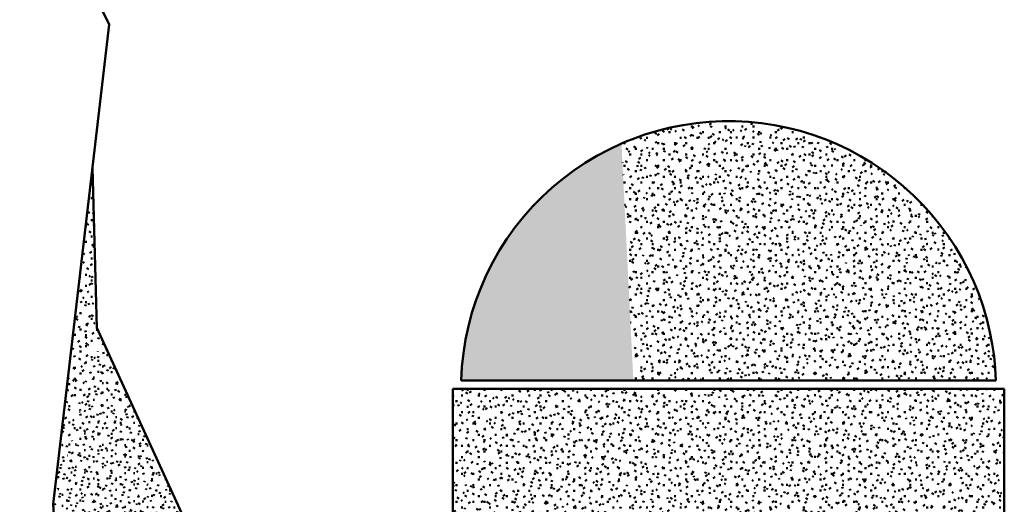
# Model space of a CAD drawing. Header units: millimetres. Extents: x -44271 to 51900, y -56710 to 25730.
# Tile 12 of 61: x -44271 to -26422, y -29002 to -20216. Entities that reach past the tile are written whole.
import ezdxf

# ---------------------------------------------------------------- set-up
doc = ezdxf.new("R2010")
doc.units = ezdxf.units.MM
doc.layers.add('A-DETL-MBND', color=5, linetype='Continuous', lineweight=50)

msp = doc.modelspace()

# ---------------------------------------------------------------- hatches: boundary and pattern name
at = {"layer": 'A-DETL-MBND'}
h = msp.add_hatch(dxfattribs=at)
h.set_pattern_fill('FP_78', color=256, style=0, pattern_type=2)
h.set_pattern_definition([(0.00954, (0.56, -0.89), (406.37808, 101.65467), [33.526, -271.258, -1930.298]), (0.00954, (0.56, -0.89), (406.37808, 101.65467), [-304.784, 33.526, -271.258, -1625.514]), (0.00954, (0.56, -0.89), (406.37808, 101.65467), [-609.568, 33.526, -576.042, -1015.946]), (0.00954, (0.56, -0.89), (406.37808, 101.65467), [-1219.136, 33.526, -271.258, -711.162]), (0.00954, (0.56, -0.89), (406.37808, 101.65467), [-1523.92, 33.526, -169.663, -507.973]), (0.00954, (0.56, -0.89), (406.37808, 101.65467), [-1727.109, 33.526, -474.447]), (120.004, (152.95, 49.93), (-291.1712, 301.06658), [33.522, -271.222, 33.522, -1896.524]), (120.004, (152.95, 49.93), (-291.1712, 301.06658), [-338.266, -271.222, 33.522, -575.966, -1015.813]), (120.004, (152.95, 49.93), (-291.1712, 301.06658), [-1218.976, 33.522, -271.222, 33.522, -677.548]), (120.004, (152.95, 49.93), (-291.1712, 301.06658), [-1557.242, -169.641, 33.522, -474.385]), (240, (203.75, 253.12), (-115.2093, -402.71838), [33.527, -271.261, 33.527, -1896.797]), (240, (203.75, 253.12), (-115.2093, -402.71838), [-338.315, -271.261, 33.527, -576.049, -1015.96]), (240, (203.75, 253.12), (-115.2093, -402.71838), [-1219.152, 33.527, -271.261, 33.527, -677.645]), (240, (203.75, 253.12), (-115.2093, -402.71838), [-1557.467, -169.665, 33.527, -474.453])])
h.paths.add_polyline_path([(-32469.3, -26756.8), (-30135.2, -26756.8), (-28624.3, -22944.8), (-28822.1, -22812.3), (-29026.2, -22689.7), (-29244.7, -22573.1), (-29451.1, -22475.2), (-29670.9, -22383.8), (-29895, -22303.4), (-30135.2, -22230.9), (-30353.6, -22175.9), (-30587, -22129.2), (-30822.5, -22094), (-31059.4, -22070.4), (-31297.1, -22058.4), (-31540.7, -22058.4), (-31781.1, -22070.4), (-32009.9, -22092.7), (-32250.1, -22128.2), (-32479, -22173.5), (-32710, -22231.1), (-32937.9, -22300), (-33162.1, -22379.9), (-32479, -26695.5)])
h = msp.add_hatch(dxfattribs=at)
h.set_pattern_fill('FP_53', color=256, style=0, pattern_type=2)
h.set_pattern_definition([(0.01537, (-3.55, 3.12), (406.33773, 101.697), [33.523, -271.231, 33.523, -1896.583]), (0.01537, (-3.55, 3.12), (406.33773, 101.697), [-338.276, -271.231, 33.523, -575.984, -1015.845]), (0.01537, (-3.55, 3.12), (406.33773, 101.697), [-1219.014, 33.523, -271.231, 33.523, -677.569]), (0.01537, (-3.55, 3.12), (406.33773, 101.697), [-1557.29, -169.646, 33.523, -474.4]), (120.003, (148.83, 53.95), (-291.14385, 301.03939), [33.52, -271.206, -1929.931]), (120.003, (148.83, 53.95), (-291.14385, 301.03939), [-304.726, 33.52, -271.206, -1625.205]), (120.003, (148.83, 53.95), (-291.14385, 301.03939), [-609.452, 33.52, -575.932, -1015.753]), (120.003, (148.83, 53.95), (-291.14385, 301.03939), [-1218.904, 33.52, -271.206, -711.027]), (120.003, (148.83, 53.95), (-291.14385, 301.03939), [-1523.63, 33.52, -169.631, -507.877]), (120.003, (148.83, 53.95), (-291.14385, 301.03939), [-1726.781, 33.52, -474.357]), (240.005, (199.62, 257.14), (-115.1917, -402.73679), [33.528, -271.269, -1930.38]), (240.005, (199.62, 257.14), (-115.1917, -402.73679), [-304.797, 33.528, -271.269, -1625.583]), (240.005, (199.62, 257.14), (-115.1917, -402.73679), [-609.594, 33.528, -576.066, -1015.989]), (240.005, (199.62, 257.14), (-115.1917, -402.73679), [-1219.187, 33.528, -271.269, -711.193]), (240.005, (199.62, 257.14), (-115.1917, -402.73679), [-1523.984, 33.528, -169.67, -507.995]), (240.005, (199.62, 257.14), (-115.1917, -402.73679), [-1727.182, 33.528, -474.467])])
h.paths.add_polyline_path([(-40822, -30395.3), (-40879.1, -30228), (-40939.8, -30061.9), (-41158.4, -30341.7), (-40879.1, -30386.2)])
h.paths.add_polyline_path([(-36269.2, -26756.8), (-33145.9, -26756.8), (-33362, -22461.9), (-33587.3, -22567.2), (-33806.9, -22684), (-34020.2, -22811.8), (-34226.7, -22950.4), (-34425.9, -23099.4), (-34617.1, -23258.4), (-34799.9, -23427), (-34973.9, -23604.8), (-35138.5, -23791.2), (-35293.3, -23985.8), (-35437.9, -24188.1), (-35572, -24397.6), (-35695.2, -24613.7), (-35807.1, -24835.8), (-35907.5, -25063.3), (-35996.1, -25295.7), (-36072.7, -25532.3), (-36141.8, -25794.7), (-36189, -26015.7), (-36228.4, -26261.3), (-36255.2, -26508.5)])
h = msp.add_hatch(dxfattribs=at)
h.set_pattern_fill('FP_55', color=256, style=0, pattern_type=2)
h.set_pattern_definition([(0.01305, (-1.58, 1.67), (406.35585, 101.68056), [33.524, -271.243, 33.524, -1896.667]), (0.01305, (-1.58, 1.67), (406.35585, 101.68056), [-338.291, -271.243, 33.524, -576.01, -1015.89]), (0.01305, (-1.58, 1.67), (406.35585, 101.68056), [-1219.068, 33.524, -271.243, 33.524, -677.599]), (0.01305, (-1.58, 1.67), (406.35585, 101.68056), [-1557.36, -169.654, 33.524, -474.421]), (120.004, (150.8, 52.5), (-291.15933, 301.04803), [33.521, -271.213, -1929.984]), (120.004, (150.8, 52.5), (-291.15933, 301.04803), [-304.734, 33.521, -271.213, -1625.249]), (120.004, (150.8, 52.5), (-291.15933, 301.04803), [-609.469, 33.521, -575.948, -1015.781]), (120.004, (150.8, 52.5), (-291.15933, 301.04803), [-1218.937, 33.521, -271.213, -711.047]), (120.004, (150.8, 52.5), (-291.15933, 301.04803), [-1523.671, 33.521, -169.635, -507.89]), (120.004, (150.8, 52.5), (-291.15933, 301.04803), [-1726.827, 33.521, -474.37]), (240.003, (201.6, 255.68), (-115.19892, -402.73094), [33.527, -271.267, -1930.364]), (240.003, (201.6, 255.68), (-115.19892, -402.73094), [-304.794, 33.527, -271.267, -1625.57]), (240.003, (201.6, 255.68), (-115.19892, -402.73094), [-609.589, 33.527, -576.061, -1015.981]), (240.003, (201.6, 255.68), (-115.19892, -402.73094), [-1219.178, 33.527, -271.267, -711.187]), (240.003, (201.6, 255.68), (-115.19892, -402.73094), [-1523.972, 33.527, -169.669, -507.991]), (240.003, (201.6, 255.68), (-115.19892, -402.73094), [-1727.168, 33.527, -474.463])])
h.paths.add_polyline_path([(-33145.9, -26756.8), (-32469.3, -26756.8), (-33162.1, -22379.9), (-33262.5, -22419.8), (-33362, -22461.9), (-33194.3, -25794.7)])
h = msp.add_hatch(dxfattribs=at)
h.set_pattern_fill('FP_52', color=256, style=0, pattern_type=2)
h.set_pattern_definition([(358.994, (-667.83, -1631.79), (404.94768, 92.28551), [33.413, -270.344, -1923.797]), (358.994, (-667.83, -1631.79), (404.94768, 92.28551), [-303.757, 33.413, -270.344, -1620.04]), (358.994, (-667.83, -1631.79), (404.94768, 92.28551), [-607.515, 33.413, -574.102, -1012.525]), (358.994, (-667.83, -1631.79), (404.94768, 92.28551), [-1215.03, 33.413, -270.344, -708.767]), (358.994, (-667.83, -1631.79), (404.94768, 92.28551), [-1518.787, 33.413, -169.092, -506.262]), (358.994, (-667.83, -1631.79), (404.94768, 92.28551), [-1721.292, 33.413, -472.849]), (120.201, (-515.97, -1584.76), (-290.14889, 299.71437), [33.207, -268.674, -1911.913]), (120.201, (-515.97, -1584.76), (-290.14889, 299.71437), [-301.881, 33.207, -268.674, -1610.032]), (120.201, (-515.97, -1584.76), (-290.14889, 299.71437), [-603.762, 33.207, -570.555, -1006.27]), (120.201, (-515.97, -1584.76), (-290.14889, 299.71437), [-1207.524, 33.207, -268.674, -704.389]), (120.201, (-515.97, -1584.76), (-290.14889, 299.71437), [-1509.405, 33.207, -168.047, -503.135]), (120.201, (-515.97, -1584.76), (-290.14889, 299.71437), [-1710.659, 33.207, -469.928]), (239.282, (-465.35, -1386.85), (-114.80219, -392.00157), [32.701, -264.583, -1882.798]), (239.282, (-465.35, -1386.85), (-114.80219, -392.00157), [-297.284, 32.701, -264.583, -1585.514]), (239.282, (-465.35, -1386.85), (-114.80219, -392.00157), [-594.568, 32.701, -561.867, -990.946]), (239.282, (-465.35, -1386.85), (-114.80219, -392.00157), [-1189.136, 32.701, -264.583, -693.663]), (239.282, (-465.35, -1386.85), (-114.80219, -392.00157), [-1486.42, 32.701, -165.488, -495.473]), (239.282, (-465.35, -1386.85), (-114.80219, -392.00157), [-1684.609, 32.701, -462.772])])
h.paths.add_polyline_path([(-43662.3, -29002.3), (-42787.7, -25993.8), (-42875, -25803.7), (-42952.3, -22899.6), (-43290.2, -25803.7)])
h = msp.add_hatch(dxfattribs=at)
h.set_pattern_fill('FP_59', color=256, style=0, pattern_type=2)
h.set_pattern_definition([(359.99932, (-0.28, -3.23), (406.4002, 101.58818), [33.528, -271.272, -1930.399]), (359.99932, (-0.28, -3.23), (406.4002, 101.58818), [-304.8, 33.528, -271.272, -1625.599]), (359.99932, (-0.28, -3.23), (406.4002, 101.58818), [-609.6, 33.528, -576.072, -1015.999]), (359.99932, (-0.28, -3.23), (406.4002, 101.58818), [-1219.199, 33.528, -271.272, -711.2]), (359.99932, (-0.28, -3.23), (406.4002, 101.58818), [-1523.999, 33.528, -169.672, -508]), (359.99932, (-0.28, -3.23), (406.4002, 101.58818), [-1727.199, 33.528, -474.472]), (120.002, (152.12, 47.57), (-291.19096, 301.13317), [33.526, -271.259, -1930.31]), (120.002, (152.12, 47.57), (-291.19096, 301.13317), [-304.786, 33.526, -271.259, -1625.524]), (120.002, (152.12, 47.57), (-291.19096, 301.13317), [-609.572, 33.526, -576.045, -1015.953]), (120.002, (152.12, 47.57), (-291.19096, 301.13317), [-1219.143, 33.526, -271.259, -711.167]), (120.002, (152.12, 47.57), (-291.19096, 301.13317), [-1523.929, 33.526, -169.664, -507.976]), (120.002, (152.12, 47.57), (-291.19096, 301.13317), [-1727.12, 33.526, -474.45]), (239.998, (202.92, 250.75), (-115.21274, -402.72395), [33.526, -271.257, -1930.29]), (239.998, (202.92, 250.75), (-115.21274, -402.72395), [-304.783, 33.526, -271.257, -1625.508]), (239.998, (202.92, 250.75), (-115.21274, -402.72395), [-609.565, 33.526, -576.039, -1015.942]), (239.998, (202.92, 250.75), (-115.21274, -402.72395), [-1219.131, 33.526, -271.257, -711.16]), (239.998, (202.92, 250.75), (-115.21274, -402.72395), [-1523.913, 33.526, -169.662, -507.971]), (239.998, (202.92, 250.75), (-115.21274, -402.72395), [-1727.102, 33.526, -474.445])])
h.paths.add_polyline_path([(-30135.2, -26756.8), (-28879.8, -26756.8), (-28564.2, -22987.9), (-28624.3, -22944.8), (-29753.8, -25794.7)])
h = msp.add_hatch(dxfattribs=at)
h.set_pattern_fill('FP_58', color=256, style=0, pattern_type=2)
h.set_pattern_definition([(0.00906, (-0.98, 1.02), (406.36893, 101.65626), [33.525, -271.251, -1930.254]), (0.00906, (-0.98, 1.02), (406.36893, 101.65626), [-304.777, 33.525, -271.251, -1625.477]), (0.00906, (-0.98, 1.02), (406.36893, 101.65626), [-609.554, 33.525, -576.028, -1015.923]), (0.00906, (-0.98, 1.02), (406.36893, 101.65626), [-1219.108, 33.525, -271.251, -711.146]), (0.00906, (-0.98, 1.02), (406.36893, 101.65626), [-1523.884, 33.525, -169.659, -507.961]), (0.00906, (-0.98, 1.02), (406.36893, 101.65626), [-1727.069, 33.525, -474.436]), (120.002, (151.41, 51.84), (-291.16382, 301.08417), [33.523, -271.232, -1930.112]), (120.002, (151.41, 51.84), (-291.16382, 301.08417), [-304.755, 33.523, -271.232, -1625.358]), (120.002, (151.41, 51.84), (-291.16382, 301.08417), [-609.509, 33.523, -575.986, -1015.848]), (120.002, (151.41, 51.84), (-291.16382, 301.08417), [-1219.018, 33.523, -271.232, -711.094]), (120.002, (151.41, 51.84), (-291.16382, 301.08417), [-1523.773, 33.523, -169.647, -507.924]), (120.002, (151.41, 51.84), (-291.16382, 301.08417), [-1726.942, 33.523, -474.401]), (240.002, (202.2, 255.03), (-115.20375, -402.73712), [33.528, -271.269, -1930.376]), (240.002, (202.2, 255.03), (-115.20375, -402.73712), [-304.796, 33.528, -271.269, -1625.58]), (240.002, (202.2, 255.03), (-115.20375, -402.73712), [-609.593, 33.528, -576.065, -1015.988]), (240.002, (202.2, 255.03), (-115.20375, -402.73712), [-1219.185, 33.528, -271.269, -711.191]), (240.002, (202.2, 255.03), (-115.20375, -402.73712), [-1523.981, 33.528, -169.67, -507.994]), (240.002, (202.2, 255.03), (-115.20375, -402.73712), [-1727.179, 33.528, -474.466])])
h.paths.add_polyline_path([(-28879.8, -26756.8), (-27990.9, -26756.8), (-28503.3, -23033.1), (-28564.2, -22987.9), (-28799.2, -25794.7)])
h = msp.add_hatch(dxfattribs=at)
h.set_pattern_fill('FP_57', color=256, style=0, pattern_type=2)
h.set_pattern_definition([(359.99876, (-0.52, -5.25), (406.3992, 101.5802), [33.528, -271.272, -1930.398]), (359.99876, (-0.52, -5.25), (406.3992, 101.5802), [-304.8, 33.528, -271.272, -1625.598]), (359.99876, (-0.52, -5.25), (406.3992, 101.5802), [-609.599, 33.528, -576.071, -1015.999]), (359.99876, (-0.52, -5.25), (406.3992, 101.5802), [-1219.199, 33.528, -271.272, -711.199]), (359.99876, (-0.52, -5.25), (406.3992, 101.5802), [-1523.998, 33.528, -169.672, -507.999]), (359.99876, (-0.52, -5.25), (406.3992, 101.5802), [-1727.198, 33.528, -474.471]), (120.002, (151.88, 45.54), (-291.18573, 301.1281), [33.526, -271.252, -1930.26]), (120.002, (151.88, 45.54), (-291.18573, 301.1281), [-304.778, 33.526, -271.252, -1625.482]), (120.002, (151.88, 45.54), (-291.18573, 301.1281), [-609.556, 33.526, -576.03, -1015.927]), (120.002, (151.88, 45.54), (-291.18573, 301.1281), [-1219.112, 33.526, -271.252, -711.149]), (120.002, (151.88, 45.54), (-291.18573, 301.1281), [-1523.89, 33.526, -169.66, -507.963]), (120.002, (151.88, 45.54), (-291.18573, 301.1281), [-1727.075, 33.526, -474.438]), (239.997, (202.68, 248.72), (-115.21214, -402.70672), [33.525, -271.247, -1930.224]), (239.997, (202.68, 248.72), (-115.21214, -402.70672), [-304.772, 33.525, -271.247, -1625.452]), (239.997, (202.68, 248.72), (-115.21214, -402.70672), [-609.545, 33.525, -576.02, -1015.908]), (239.997, (202.68, 248.72), (-115.21214, -402.70672), [-1219.089, 33.525, -271.247, -711.135]), (239.997, (202.68, 248.72), (-115.21214, -402.70672), [-1523.861, 33.525, -169.657, -507.954]), (239.997, (202.68, 248.72), (-115.21214, -402.70672), [-1727.043, 33.525, -474.429])])
h.paths.add_polyline_path([(-27990.9, -26756.8), (-26658, -26756.8), (-28349.5, -23153.8), (-28425.8, -23092.7), (-28503.3, -23033.1), (-28111.8, -25878.4)])
h = msp.add_hatch(dxfattribs=at)
h.set_pattern_fill('FP_60', color=256, style=0, pattern_type=2)
h.set_pattern_definition([(0.00593, (-2.87, 1.71), (406.36448, 101.63906), [33.525, -271.248, 33.525, -1896.707]), (0.00593, (-2.87, 1.71), (406.36448, 101.63906), [-338.299, -271.248, 33.525, -576.022, -1015.912]), (0.00593, (-2.87, 1.71), (406.36448, 101.63906), [-1219.094, 33.525, -271.248, 33.525, -677.613]), (0.00593, (-2.87, 1.71), (406.36448, 101.63906), [-1557.393, -169.657, 33.525, -474.431]), (120, (149.51, 52.52), (-291.16208, 301.11352), [33.525, -271.248, 33.525, -1896.702]), (120, (149.51, 52.52), (-291.16208, 301.11352), [-338.298, -271.248, 33.525, -576.02, -1015.909]), (120, (149.51, 52.52), (-291.16208, 301.11352), [-1219.091, 33.525, -271.248, 33.525, -677.611]), (120, (149.51, 52.52), (-291.16208, 301.11352), [-1557.388, -169.657, 33.525, -474.429]), (240.003, (200.31, 255.72), (-115.20112, -402.75276), [33.528, -271.272, 33.528, -1896.872]), (240.003, (200.31, 255.72), (-115.20112, -402.75276), [-338.328, -271.272, 33.528, -576.072, -1016]), (240.003, (200.31, 255.72), (-115.20112, -402.75276), [-1219.2, 33.528, -271.272, 33.528, -677.672]), (240.003, (200.31, 255.72), (-115.20112, -402.75276), [-1557.528, -169.672, 33.528, -474.472])])
h.paths.add_polyline_path([(-26658, -26756.8), (-26573.9, -26756.8), (-26585.8, -26535.6), (-26607.8, -26315.2), (-26639.8, -26095.9), (-26681.9, -25878.4), (-28247.4, -23239.8), (-28349.5, -23153.8), (-26681.9, -26706)])
h = msp.add_hatch(dxfattribs=at)
h.set_pattern_fill('FP_79', color=256, style=0, pattern_type=2)
h.set_pattern_definition([(359.99987, (-0.05, -5.39), (406.40023, 101.58608), [33.528, -271.272, 33.528, -1896.872]), (359.99987, (-0.05, -5.39), (406.40023, 101.58608), [-338.328, -271.272, 33.528, -576.072, -1016]), (359.99987, (-0.05, -5.39), (406.40023, 101.58608), [-1219.2, 33.528, -271.272, 33.528, -677.672]), (359.99987, (-0.05, -5.39), (406.40023, 101.58608), [-1557.528, -169.672, 33.528, -474.472]), (120.003, (152.35, 45.4), (-291.18835, 301.11646), [33.525, -271.247, -1930.222]), (120.003, (152.35, 45.4), (-291.18835, 301.11646), [-304.772, 33.525, -271.247, -1625.45]), (120.003, (152.35, 45.4), (-291.18835, 301.11646), [-609.544, 33.525, -576.019, -1015.906]), (120.003, (152.35, 45.4), (-291.18835, 301.11646), [-1219.088, 33.525, -271.247, -711.134]), (120.003, (152.35, 45.4), (-291.18835, 301.11646), [-1523.86, 33.525, -169.656, -507.953]), (120.003, (152.35, 45.4), (-291.18835, 301.11646), [-1727.041, 33.525, -474.428]), (239.997, (203.15, 248.57), (-115.211, -402.70276), [33.525, -271.246, -1930.218]), (239.997, (203.15, 248.57), (-115.211, -402.70276), [-304.771, 33.525, -271.246, -1625.447]), (239.997, (203.15, 248.57), (-115.211, -402.70276), [-609.543, 33.525, -576.018, -1015.904]), (239.997, (203.15, 248.57), (-115.211, -402.70276), [-1219.085, 33.525, -271.246, -711.133]), (239.997, (203.15, 248.57), (-115.211, -402.70276), [-1523.857, 33.525, -169.656, -507.952]), (239.997, (203.15, 248.57), (-115.211, -402.70276), [-1727.037, 33.525, -474.427])])
h.paths.add_polyline_path([(-26681.9, -25878.4), (-26738.6, -25645.1), (-26806.7, -25414.9), (-26886.2, -25188.3), (-26976.8, -24966), (-27078.3, -24748.4), (-27190.5, -24536.1), (-27313, -24329.6), (-27445.6, -24129.4), (-27587.9, -23936), (-27739.6, -23750), (-27900.4, -23571.6), (-28069.8, -23401.4), (-28247.4, -23239.8), (-26731.5, -25794.7)])
h = msp.add_hatch(dxfattribs=at)
h.set_pattern_fill('FP_47', color=256, style=0, pattern_type=2)
h.set_pattern_definition([(359.23265, (-15192.56, -358.25), (324.54934, 97.23723), [26.778, -216.656, -1541.749]), (359.23265, (-15192.56, -358.25), (324.54934, 97.23723), [-243.434, 26.778, -216.656, -1298.315]), (359.23265, (-15192.56, -358.25), (324.54934, 97.23723), [-486.868, 26.778, -460.09, -811.447]), (359.23265, (-15192.56, -358.25), (324.54934, 97.23723), [-973.736, 26.778, -216.656, -568.013]), (359.23265, (-15192.56, -358.25), (324.54934, 97.23723), [-1217.171, 26.778, -135.512, -405.724]), (359.23265, (-15192.56, -358.25), (324.54934, 97.23723), [-1379.46, 26.778, -378.946]), (114.623, (-15070.85, -309.08), (-232.54472, 304.2181), [32.133, -259.982, -1850.057]), (114.623, (-15070.85, -309.08), (-232.54472, 304.2181), [-292.114, 32.133, -259.982, -1557.943]), (114.623, (-15070.85, -309.08), (-232.54472, 304.2181), [-584.229, 32.133, -552.096, -973.714]), (114.623, (-15070.85, -309.08), (-232.54472, 304.2181), [-1168.457, 32.133, -259.982, -681.6]), (114.623, (-15070.85, -309.08), (-232.54472, 304.2181), [-1460.571, 32.133, -162.61, -486.857]), (114.623, (-15070.85, -309.08), (-232.54472, 304.2181), [-1655.314, 32.133, -454.725]), (245.108, (-15030.28, -106.46), (-92.0101, -401.45627), [31.807, -257.347, -1831.307]), (245.108, (-15030.28, -106.46), (-92.0101, -401.45627), [-289.154, 31.807, -257.347, -1542.153]), (245.108, (-15030.28, -106.46), (-92.0101, -401.45627), [-578.307, 31.807, -546.501, -963.846]), (245.108, (-15030.28, -106.46), (-92.0101, -401.45627), [-1156.615, 31.807, -257.347, -674.692]), (245.108, (-15030.28, -106.46), (-92.0101, -401.45627), [-1445.769, 31.807, -160.962, -481.923]), (245.108, (-15030.28, -106.46), (-92.0101, -401.45627), [-1638.538, 31.807, -450.116])])
h.paths.add_polyline_path([(-41158.4, -30341.7), (-41166, -29524.4), (-42787.7, -25993.8), (-43662.3, -29002.3), (-41166, -30337.6)])
h = msp.add_hatch(dxfattribs=at)
h.set_pattern_fill('FP_574', color=256, style=0, pattern_type=2)
h.set_pattern_definition([(0.01537, (-3.38, 2.97), (406.33773, 101.697), [33.523, -271.231, 33.523, -1896.583]), (0.01537, (-3.38, 2.97), (406.33773, 101.697), [-338.276, -271.231, 33.523, -575.984, -1015.845]), (0.01537, (-3.38, 2.97), (406.33773, 101.697), [-1219.014, 33.523, -271.231, 33.523, -677.569]), (0.01537, (-3.38, 2.97), (406.33773, 101.697), [-1557.29, -169.646, 33.523, -474.4]), (120.003, (149, 53.81), (-291.14385, 301.03939), [33.52, -271.206, -1929.931]), (120.003, (149, 53.81), (-291.14385, 301.03939), [-304.726, 33.52, -271.206, -1625.205]), (120.003, (149, 53.81), (-291.14385, 301.03939), [-609.452, 33.52, -575.932, -1015.753]), (120.003, (149, 53.81), (-291.14385, 301.03939), [-1218.904, 33.52, -271.206, -711.027]), (120.003, (149, 53.81), (-291.14385, 301.03939), [-1523.63, 33.52, -169.631, -507.877]), (120.003, (149, 53.81), (-291.14385, 301.03939), [-1726.781, 33.52, -474.357]), (240.005, (199.79, 257), (-115.1917, -402.73679), [33.528, -271.269, -1930.38]), (240.005, (199.79, 257), (-115.1917, -402.73679), [-304.797, 33.528, -271.269, -1625.583]), (240.005, (199.79, 257), (-115.1917, -402.73679), [-609.594, 33.528, -576.066, -1015.989]), (240.005, (199.79, 257), (-115.1917, -402.73679), [-1219.187, 33.528, -271.269, -711.193]), (240.005, (199.79, 257), (-115.1917, -402.73679), [-1523.984, 33.528, -169.67, -507.995]), (240.005, (199.79, 257), (-115.1917, -402.73679), [-1727.182, 33.528, -474.467])])
h.paths.add_polyline_path([(-32899.3, -31657), (-33138.3, -26906.8), (-36421.6, -26906.8), (-36421.6, -31096.1), (-35275.4, -31278.6)])
h = msp.add_hatch(dxfattribs=at)
h.set_pattern_fill('FP_576', color=256, style=0, pattern_type=2)
h.set_pattern_definition([(0.01305, (-1.44, 1.52), (406.35585, 101.68056), [33.524, -271.243, 33.524, -1896.667]), (0.01305, (-1.44, 1.52), (406.35585, 101.68056), [-338.291, -271.243, 33.524, -576.01, -1015.89]), (0.01305, (-1.44, 1.52), (406.35585, 101.68056), [-1219.068, 33.524, -271.243, 33.524, -677.599]), (0.01305, (-1.44, 1.52), (406.35585, 101.68056), [-1557.36, -169.654, 33.524, -474.421]), (120.004, (150.94, 52.35), (-291.15933, 301.04803), [33.521, -271.213, -1929.984]), (120.004, (150.94, 52.35), (-291.15933, 301.04803), [-304.734, 33.521, -271.213, -1625.249]), (120.004, (150.94, 52.35), (-291.15933, 301.04803), [-609.469, 33.521, -575.948, -1015.781]), (120.004, (150.94, 52.35), (-291.15933, 301.04803), [-1218.937, 33.521, -271.213, -711.047]), (120.004, (150.94, 52.35), (-291.15933, 301.04803), [-1523.671, 33.521, -169.635, -507.89]), (120.004, (150.94, 52.35), (-291.15933, 301.04803), [-1726.827, 33.521, -474.37]), (240.003, (201.74, 255.54), (-115.19892, -402.73094), [33.527, -271.267, -1930.364]), (240.003, (201.74, 255.54), (-115.19892, -402.73094), [-304.794, 33.527, -271.267, -1625.57]), (240.003, (201.74, 255.54), (-115.19892, -402.73094), [-609.589, 33.527, -576.061, -1015.981]), (240.003, (201.74, 255.54), (-115.19892, -402.73094), [-1219.178, 33.527, -271.267, -711.187]), (240.003, (201.74, 255.54), (-115.19892, -402.73094), [-1523.972, 33.527, -169.669, -507.991]), (240.003, (201.74, 255.54), (-115.19892, -402.73094), [-1727.168, 33.527, -474.463])])
h.paths.add_polyline_path([(-32899.3, -31657), (-31803.1, -30965.5), (-32445.6, -26906.8), (-33138.3, -26906.8), (-32935, -30947.1)])
h = msp.add_hatch(dxfattribs=at)
h.set_pattern_fill('FP_595', color=256, style=0, pattern_type=2)
h.set_pattern_definition([(0.00954, (0.66, -1.04), (406.37808, 101.65467), [33.526, -271.258, 33.526, -1896.772]), (0.00954, (0.66, -1.04), (406.37808, 101.65467), [-338.31, -271.258, 33.526, -576.042, -1015.946]), (0.00954, (0.66, -1.04), (406.37808, 101.65467), [-1219.136, 33.526, -271.258, 33.526, -677.636]), (0.00954, (0.66, -1.04), (406.37808, 101.65467), [-1557.446, -169.663, 33.526, -474.447]), (120.004, (153.05, 49.78), (-291.1712, 301.06658), [33.522, -271.222, 33.522, -1896.524]), (120.004, (153.05, 49.78), (-291.1712, 301.06658), [-338.266, -271.222, 33.522, -575.966, -1015.813]), (120.004, (153.05, 49.78), (-291.1712, 301.06658), [-1218.976, 33.522, -271.222, 33.522, -677.548]), (120.004, (153.05, 49.78), (-291.1712, 301.06658), [-1557.242, -169.641, 33.522, -474.385]), (240, (203.85, 252.96), (-115.2093, -402.71838), [33.527, -271.261, 33.527, -1896.797]), (240, (203.85, 252.96), (-115.2093, -402.71838), [-338.315, -271.261, 33.527, -576.049, -1015.96]), (240, (203.85, 252.96), (-115.2093, -402.71838), [-1219.152, 33.527, -271.261, 33.527, -677.645]), (240, (203.85, 252.96), (-115.2093, -402.71838), [-1557.467, -169.665, 33.527, -474.453])])
h.paths.add_polyline_path([(-31803.1, -30965.5), (-30194.6, -26906.8), (-32445.6, -26906.8), (-31806, -30947.1)])
h = msp.add_hatch(dxfattribs=at)
h.set_pattern_fill('FP_592', color=256, style=0, pattern_type=2)
h.set_pattern_definition([(359.99932, (-0.29, -3.34), (406.4002, 101.58818), [33.528, -271.272, -1930.399]), (359.99932, (-0.29, -3.34), (406.4002, 101.58818), [-304.8, 33.528, -271.272, -1625.599]), (359.99932, (-0.29, -3.34), (406.4002, 101.58818), [-609.6, 33.528, -576.072, -1015.999]), (359.99932, (-0.29, -3.34), (406.4002, 101.58818), [-1219.199, 33.528, -271.272, -711.2]), (359.99932, (-0.29, -3.34), (406.4002, 101.58818), [-1523.999, 33.528, -169.672, -508]), (359.99932, (-0.29, -3.34), (406.4002, 101.58818), [-1727.199, 33.528, -474.472]), (120.002, (152.11, 47.46), (-291.19096, 301.13317), [33.526, -271.259, -1930.31]), (120.002, (152.11, 47.46), (-291.19096, 301.13317), [-304.786, 33.526, -271.259, -1625.524]), (120.002, (152.11, 47.46), (-291.19096, 301.13317), [-609.572, 33.526, -576.045, -1015.953]), (120.002, (152.11, 47.46), (-291.19096, 301.13317), [-1219.143, 33.526, -271.259, -711.167]), (120.002, (152.11, 47.46), (-291.19096, 301.13317), [-1523.929, 33.526, -169.664, -507.976]), (120.002, (152.11, 47.46), (-291.19096, 301.13317), [-1727.12, 33.526, -474.45]), (239.998, (202.91, 250.64), (-115.21274, -402.72395), [33.526, -271.257, -1930.29]), (239.998, (202.91, 250.64), (-115.21274, -402.72395), [-304.783, 33.526, -271.257, -1625.508]), (239.998, (202.91, 250.64), (-115.21274, -402.72395), [-609.565, 33.526, -576.039, -1015.942]), (239.998, (202.91, 250.64), (-115.21274, -402.72395), [-1219.131, 33.526, -271.257, -711.16]), (239.998, (202.91, 250.64), (-115.21274, -402.72395), [-1523.913, 33.526, -169.662, -507.971]), (239.998, (202.91, 250.64), (-115.21274, -402.72395), [-1727.102, 33.526, -474.445])])
h.paths.add_polyline_path([(-29242.2, -31084.9), (-28892.3, -26906.8), (-30194.6, -26906.8), (-31803.1, -30965.5), (-29811.4, -31058.4)])
h = msp.add_hatch(dxfattribs=at)
h.set_pattern_fill('FP_590', color=256, style=0, pattern_type=2)
h.set_pattern_definition([(0.00906, (-0.87, 0.9), (406.36893, 101.65626), [33.525, -271.251, -1930.254]), (0.00906, (-0.87, 0.9), (406.36893, 101.65626), [-304.777, 33.525, -271.251, -1625.477]), (0.00906, (-0.87, 0.9), (406.36893, 101.65626), [-609.554, 33.525, -576.028, -1015.923]), (0.00906, (-0.87, 0.9), (406.36893, 101.65626), [-1219.108, 33.525, -271.251, -711.146]), (0.00906, (-0.87, 0.9), (406.36893, 101.65626), [-1523.884, 33.525, -169.659, -507.961]), (0.00906, (-0.87, 0.9), (406.36893, 101.65626), [-1727.069, 33.525, -474.436]), (120.002, (151.52, 51.72), (-291.16382, 301.08417), [33.523, -271.232, -1930.112]), (120.002, (151.52, 51.72), (-291.16382, 301.08417), [-304.755, 33.523, -271.232, -1625.358]), (120.002, (151.52, 51.72), (-291.16382, 301.08417), [-609.509, 33.523, -575.986, -1015.848]), (120.002, (151.52, 51.72), (-291.16382, 301.08417), [-1219.018, 33.523, -271.232, -711.094]), (120.002, (151.52, 51.72), (-291.16382, 301.08417), [-1523.773, 33.523, -169.647, -507.924]), (120.002, (151.52, 51.72), (-291.16382, 301.08417), [-1726.942, 33.523, -474.401]), (240.002, (202.32, 254.91), (-115.20375, -402.73712), [33.528, -271.269, -1930.376]), (240.002, (202.32, 254.91), (-115.20375, -402.73712), [-304.796, 33.528, -271.269, -1625.58]), (240.002, (202.32, 254.91), (-115.20375, -402.73712), [-609.593, 33.528, -576.065, -1015.988]), (240.002, (202.32, 254.91), (-115.20375, -402.73712), [-1219.185, 33.528, -271.269, -711.191]), (240.002, (202.32, 254.91), (-115.20375, -402.73712), [-1523.981, 33.528, -169.67, -507.994]), (240.002, (202.32, 254.91), (-115.20375, -402.73712), [-1727.179, 33.528, -474.466])])
h.paths.add_polyline_path([(-29242.2, -31084.9), (-27483.8, -30441.9), (-27970.2, -26906.8), (-28892.3, -26906.8), (-29236.2, -31013.3)])
h = msp.add_hatch(dxfattribs=at)
h.set_pattern_fill('FP_586', color=256, style=0, pattern_type=2)
h.set_pattern_definition([(359.99876, (-0.54, -5.39), (406.3992, 101.5802), [33.528, -271.272, -1930.398]), (359.99876, (-0.54, -5.39), (406.3992, 101.5802), [-304.8, 33.528, -271.272, -1625.598]), (359.99876, (-0.54, -5.39), (406.3992, 101.5802), [-609.599, 33.528, -576.071, -1015.999]), (359.99876, (-0.54, -5.39), (406.3992, 101.5802), [-1219.199, 33.528, -271.272, -711.199]), (359.99876, (-0.54, -5.39), (406.3992, 101.5802), [-1523.998, 33.528, -169.672, -507.999]), (359.99876, (-0.54, -5.39), (406.3992, 101.5802), [-1727.198, 33.528, -474.471]), (120.002, (151.86, 45.4), (-291.18573, 301.1281), [33.526, -271.252, -1930.26]), (120.002, (151.86, 45.4), (-291.18573, 301.1281), [-304.778, 33.526, -271.252, -1625.482]), (120.002, (151.86, 45.4), (-291.18573, 301.1281), [-609.556, 33.526, -576.03, -1015.927]), (120.002, (151.86, 45.4), (-291.18573, 301.1281), [-1219.112, 33.526, -271.252, -711.149]), (120.002, (151.86, 45.4), (-291.18573, 301.1281), [-1523.89, 33.526, -169.66, -507.963]), (120.002, (151.86, 45.4), (-291.18573, 301.1281), [-1727.075, 33.526, -474.438]), (239.997, (202.66, 248.58), (-115.21214, -402.70672), [33.525, -271.247, -1930.224]), (239.997, (202.66, 248.58), (-115.21214, -402.70672), [-304.772, 33.525, -271.247, -1625.452]), (239.997, (202.66, 248.58), (-115.21214, -402.70672), [-609.545, 33.525, -576.02, -1015.908]), (239.997, (202.66, 248.58), (-115.21214, -402.70672), [-1219.089, 33.525, -271.247, -711.135]), (239.997, (202.66, 248.58), (-115.21214, -402.70672), [-1523.861, 33.525, -169.657, -507.954]), (239.997, (202.66, 248.58), (-115.21214, -402.70672), [-1727.043, 33.525, -474.429])])
h.paths.add_polyline_path([(-27483.8, -30441.9), (-26421.6, -30130.3), (-26421.6, -27260.5), (-26587.6, -26906.8), (-27970.2, -26906.8), (-27485.5, -30429.8)])
h = msp.add_hatch(dxfattribs=at)
h.set_pattern_fill('FP_594', color=256, style=0, pattern_type=2)
h.set_pattern_definition([(0.00593, (-2.75, 1.64), (406.36448, 101.63906), [33.525, -271.248, 33.525, -1896.707]), (0.00593, (-2.75, 1.64), (406.36448, 101.63906), [-338.299, -271.248, 33.525, -576.022, -1015.912]), (0.00593, (-2.75, 1.64), (406.36448, 101.63906), [-1219.094, 33.525, -271.248, 33.525, -677.613]), (0.00593, (-2.75, 1.64), (406.36448, 101.63906), [-1557.393, -169.657, 33.525, -474.431]), (120, (149.64, 52.45), (-291.16208, 301.11352), [33.525, -271.248, 33.525, -1896.702]), (120, (149.64, 52.45), (-291.16208, 301.11352), [-338.298, -271.248, 33.525, -576.02, -1015.909]), (120, (149.64, 52.45), (-291.16208, 301.11352), [-1219.091, 33.525, -271.248, 33.525, -677.611]), (120, (149.64, 52.45), (-291.16208, 301.11352), [-1557.388, -169.657, 33.525, -474.429]), (240.003, (200.44, 255.65), (-115.20112, -402.75276), [33.528, -271.272, 33.528, -1896.872]), (240.003, (200.44, 255.65), (-115.20112, -402.75276), [-338.328, -271.272, 33.528, -576.072, -1016]), (240.003, (200.44, 255.65), (-115.20112, -402.75276), [-1219.2, 33.528, -271.272, 33.528, -677.672]), (240.003, (200.44, 255.65), (-115.20112, -402.75276), [-1557.528, -169.672, 33.528, -474.472])])
h.paths.add_polyline_path([(-26421.6, -26906.8), (-26587.6, -26906.8), (-26421.6, -27260.5)])

# ---------------------------------------------------------------- linework, layer by layer
for p, q in [((-44271.4, -17025.8), (-42650.1, -20302.5)), ((-42650.1, -20302.5), (-43662.3, -29002.3)), ((-42875, -25803.7), (-42952.3, -22899.6)), ((-41151.8, -29555.3), (-42875, -25803.7)), ((-36269.2, -26756.8), (-26573.9, -26756.8)), ((-36421.6, -26906.8), (-36421.6, -54406.8)), ((-26421.6, -26906.8), (-36421.6, -26906.8)), ((-26421.6, -35094.7), (-26421.6, -26906.8)), ((-43662.3, -29002.3), (-41966.1, -56709.5))]:
    msp.add_line(p, q, dxfattribs=at)
at = {"layer": 'A-DETL-MBND', "flags": 128}
for points in [[(-28624.3, -22944.8), (-28822.1, -22812.3), (-29026.2, -22689.7), (-29236, -22577.2), (-29451.1, -22475.2), (-29670.9, -22383.8), (-29895, -22303.4), (-30122.7, -22234), (-30353.6, -22175.9), (-30587, -22129.2), (-30822.5, -22094), (-31059.4, -22070.4), (-31297.1, -22058.4), (-31535.2, -22058.2), (-31773, -22069.6), (-32009.9, -22092.7), (-32245.5, -22127.3), (-32479, -22173.5), (-32710, -22231.1), (-32937.9, -22300), (-33162.1, -22379.9)], [(-33362, -22461.9), (-33587.3, -22567.2), (-33806.9, -22684), (-34020.2, -22811.8), (-34226.7, -22950.4), (-34425.9, -23099.4), (-34617.1, -23258.4), (-34799.9, -23427), (-34973.9, -23604.8), (-35138.5, -23791.2), (-35293.3, -23985.8), (-35437.9, -24188.1), (-35572, -24397.6), (-35695.2, -24613.7), (-35807.1, -24835.8), (-35907.5, -25063.3), (-35996.1, -25295.7), (-36072.7, -25532.3), (-36137.1, -25772.5), (-36189, -26015.7), (-36228.4, -26261.3), (-36255.2, -26508.5), (-36269.2, -26756.8)], [(-33162.1, -22379.9), (-33262.5, -22419.8), (-33362, -22461.9)], [(-28564.2, -22987.9), (-28594.2, -22966.2), (-28624.3, -22944.8)], [(-28503.3, -23033.1), (-28533.6, -23010.4), (-28564.2, -22987.9)], [(-28349.5, -23153.8), (-28425.8, -23092.7), (-28503.3, -23033.1)], [(-28247.4, -23239.8), (-28298.2, -23196.5), (-28349.5, -23153.8)], [(-26681.9, -25878.4), (-26738.6, -25645.1), (-26806.7, -25414.9), (-26886.2, -25188.3), (-26976.8, -24966), (-27078.3, -24748.4), (-27190.5, -24536.1), (-27313, -24329.6), (-27445.6, -24129.4), (-27587.9, -23936), (-27739.6, -23750), (-27900.4, -23571.6), (-28069.8, -23401.4), (-28247.4, -23239.8)], [(-26573.9, -26756.8), (-26585.8, -26535.6), (-26607.8, -26315.2), (-26639.8, -26095.9), (-26681.9, -25878.4)]]:
    msp.add_lwpolyline(points, dxfattribs=at)

doc.saveas('drawing.dxf')
